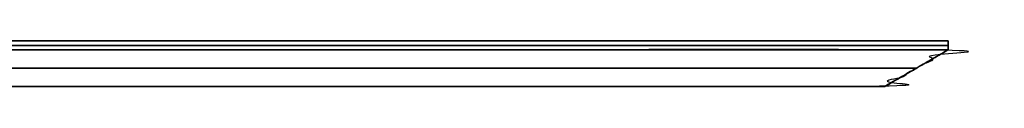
# Model space of a CAD drawing. Header units: millimetres. Extents: x -448 to 1378, y -985 to 990.
# Tile 47 of 117: x 944 to 1375, y -605 to -585. Entities that reach past the tile are written whole.
import ezdxf

# ---------------------------------------------------------------- set-up
doc = ezdxf.new("R2010")
doc.units = ezdxf.units.MM
doc.header["$MEASUREMENT"] = 0
doc.layers.add('IGES level 49', color=255, linetype='Continuous')

msp = doc.modelspace()

# ---------------------------------------------------------------- linework, layer by layer
at = {"layer": 'IGES level 49'}
for points in [[(-420, -585, -27), (465, -585, -27), (1350, -585, -27)], [(1350, -585, -387), (465, -585, -387), (-420, -585, -387)], [(-420, -585, -27), (465, -585, -27), (1350, -585, -27)], [(1350, -585, -387), (465, -585, -387), (-420, -585, -387)], [(-420, -585, -207), (465, -585, -207), (1350, -585, -207)], [(1350, -585, -27), (1350, -587, -27), (1350, -589, -27)], [(1350, -589, -27), (1350, -587, -27), (1350, -585, -27)], [(1350, -585, -27), (1350, -585, -207), (1350, -585, -387)], [(1350, -585, -387), (1350, -587, -387), (1350, -589, -387)], [(1350, -589, -207), (1350, -587, -207), (1350, -585, -207)], [(1350, -589, -387), (1350, -587, -387), (1350, -585, -387)], [(1350, -585, -27), (1350, -585, -207), (1350, -585, -387)], [(1350, -587, -27), (465, -587, -27), (-420, -587, -27)], [(-420, -587, -387), (465, -587, -387), (1350, -587, -387)], [(1350, -589, -27), (465, -589, -27), (-420, -589, -27)], [(-420, -589, -387), (465, -589, -387), (1350, -589, -387)], [(1350, -589, -207), (1336.14, -597, -207), (1322.29, -605, -207)], [(1350, -587, -387), (1350, -587, -207), (1350, -587, -27)], [(1350, -589, -387), (1350, -589, -207), (1350, -589, -27)], [(1336.14, -597, -373.14), (465, -597, -373.14), (-406.14, -597, -373.14)], [(-406.14, -597, -40.86), (465, -597, -40.86), (1336.14, -597, -40.86)], [(1336.14, -597, -40.86), (1336.14, -597, -207), (1336.14, -597, -373.14)], [(-392.29, -605, -54.71), (465, -605, -54.71), (1322.29, -605, -54.71)], [(1322.29, -605, -359.29), (465, -605, -359.29), (-392.29, -605, -359.29)], [(-392.29, -605, -207), (465, -605, -207), (1322.29, -605, -207)], [(1322.29, -605, -54.71), (1322.29, -605, -207), (1322.29, -605, -359.29)]]:
    msp.add_open_spline(points, degree=2, dxfattribs=at)
for points in [[(1350, -589, -387), (465, -589, -387), (-420, -589, -387), (-406.14, -597, -373.14), (-392.29, -605, -359.29), (465, -605, -359.29), (1322.29, -605, -359.29), (1336.14, -597, -373.14), (1350, -589, -387)], [(-420, -589, -27), (465, -589, -27), (1350, -589, -27), (1336.14, -597, -40.86), (1322.29, -605, -54.71), (465, -605, -54.71), (-392.29, -605, -54.71), (-406.14, -597, -40.86), (-420, -589, -27)], [(1322.29, -605, -359.29), (1322.29, -605, -207), (1322.29, -605, -54.71), (1336.14, -597, -40.86), (1350, -589, -27), (1350, -589, -207), (1350, -589, -387), (1336.14, -597, -373.14), (1322.29, -605, -359.29)]]:
    msp.add_open_spline(points, degree=2, knots=[0, 0, 0, 1, 1, 2, 2, 3, 3, 4, 4, 4], dxfattribs=at)

doc.saveas('drawing.dxf')
